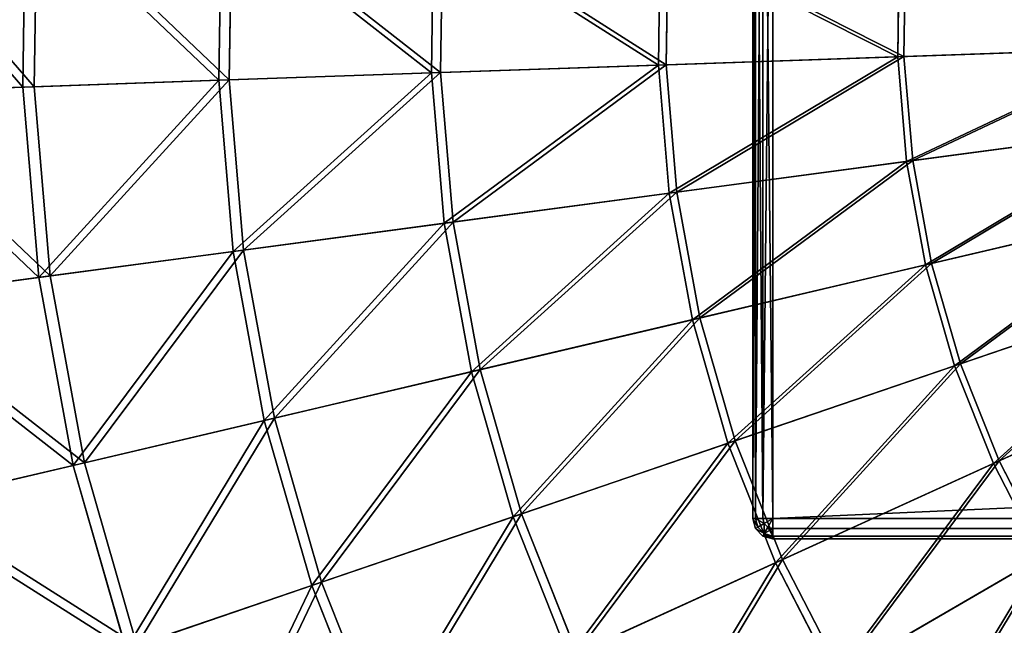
# Model space of a CAD drawing. Extents: x 0 to 1230, y 0 to 270.
# Tile 7 of 245: x 39 to 88, y 105 to 135. Entities that reach past the tile are written whole.
import ezdxf

# ---------------------------------------------------------------- set-up
doc = ezdxf.new("R2010")
doc.units = 0
doc.layers.get('0').update_dxf_attribs({"color": 13, "linetype": 'CONTINUOUS'})

# ---------------------------------------------------------------- blocks, each defined once
blk = doc.blocks.new('GROUP_6')
for p, q in [((39.04, 131.818, 94.193), (39.176, 141.254, 94.193)), ((39.747, 141.218, 93.62), (39.611, 131.838, 93.62)), ((48.731, 132.154, 102.972), (48.854, 140.638, 102.972)), ((49.366, 140.606, 102.346), (49.244, 132.172, 102.346)), ((59.238, 132.518, 110.759), (59.346, 139.97, 110.759)), ((59.794, 139.942, 110.086), (59.686, 132.533, 110.086)), ((70.457, 132.906, 117.479), (70.549, 139.257, 117.479)), ((70.838, 132.919, 116.766), (70.929, 139.233, 116.766)), ((82.282, 133.315, 123.069), (82.357, 138.506, 123.069)), ((82.591, 133.326, 122.322), (82.665, 138.486, 122.322)), ((82.282, 133.315, 123.069), (94.597, 133.742, 127.473)), ((82.591, 133.326, 122.322), (94.832, 133.75, 126.699)), ((59.238, 132.518, 110.759), (70.457, 132.906, 117.479)), ((59.686, 132.533, 110.086), (70.838, 132.919, 116.766)), ((70.457, 132.906, 117.479), (82.282, 133.315, 123.069)), ((70.988, 126.576, 117.479), (70.457, 132.906, 117.479)), ((70.838, 132.919, 116.766), (82.591, 133.326, 122.322)), ((71.366, 126.627, 116.766), (70.838, 132.919, 116.766)), ((82.716, 128.143, 123.069), (82.282, 133.315, 123.069)), ((83.022, 128.184, 122.322), (82.591, 133.326, 122.322)), ((48.731, 132.154, 102.972), (59.238, 132.518, 110.759)), ((49.244, 132.172, 102.346), (59.686, 132.533, 110.086)), ((59.861, 125.09, 110.759), (59.238, 132.518, 110.759)), ((59.686, 132.533, 110.086), (60.306, 125.149, 110.086)), ((39.04, 131.818, 94.193), (48.731, 132.154, 102.972)), ((39.611, 131.838, 93.62), (49.244, 132.172, 102.346)), ((49.441, 123.698, 102.972), (48.731, 132.154, 102.972)), ((49.244, 132.172, 102.346), (49.949, 123.766, 102.346)), ((30.255, 131.514, 84.507), (39.04, 131.818, 94.193)), ((30.88, 131.536, 83.993), (39.611, 131.838, 93.62)), ((39.828, 122.414, 94.193), (39.04, 131.818, 94.193)), ((39.611, 131.838, 93.62), (40.395, 122.49, 93.62)), ((94.93, 129.774, 127.473), (82.716, 128.143, 123.069)), ((83.022, 128.184, 122.322), (95.163, 129.805, 126.699)), ((82.716, 128.143, 123.069), (70.988, 126.576, 117.479)), ((71.366, 126.627, 116.766), (83.022, 128.184, 122.322)), ((83.655, 123.037, 123.069), (82.716, 128.143, 123.069)), ((83.955, 123.108, 122.322), (83.022, 128.184, 122.322)), ((70.988, 126.576, 117.479), (59.861, 125.09, 110.759)), ((60.306, 125.149, 110.086), (71.366, 126.627, 116.766)), ((72.137, 120.329, 117.479), (70.988, 126.576, 117.479)), ((72.508, 120.416, 116.766), (71.366, 126.627, 116.766)), ((95.65, 125.858, 127.473), (83.655, 123.037, 123.069)), ((83.955, 123.108, 122.322), (95.879, 125.912, 126.699)), ((59.861, 125.09, 110.759), (49.441, 123.698, 102.972)), ((49.949, 123.766, 102.346), (60.306, 125.149, 110.086)), ((61.209, 117.759, 110.759), (59.861, 125.09, 110.759)), ((60.306, 125.149, 110.086), (61.646, 117.862, 110.086)), ((49.441, 123.698, 102.972), (39.828, 122.414, 94.193)), ((40.395, 122.49, 93.62), (49.949, 123.766, 102.346)), ((50.976, 115.353, 102.972), (49.441, 123.698, 102.972)), ((49.949, 123.766, 102.346), (51.475, 115.47, 102.346)), ((72.508, 120.416, 116.766), (83.955, 123.108, 122.322)), ((83.955, 123.108, 122.322), (85.382, 118.148, 122.322)), ((83.655, 123.037, 123.069), (72.137, 120.329, 117.479)), ((85.089, 118.049, 123.069), (83.655, 123.037, 123.069)), ((39.828, 122.414, 94.193), (31.116, 121.25, 84.507)), ((31.736, 121.333, 83.993), (40.395, 122.49, 93.62)), ((41.535, 113.133, 94.193), (39.828, 122.414, 94.193)), ((40.395, 122.49, 93.62), (42.092, 113.264, 93.62)), ((85.089, 118.049, 123.069), (96.751, 122.032, 127.473)), ((85.382, 118.148, 122.322), (96.973, 122.108, 126.699)), ((72.137, 120.329, 117.479), (61.209, 117.759, 110.759)), ((61.646, 117.862, 110.086), (72.508, 120.416, 116.766)), ((73.893, 114.224, 117.479), (72.137, 120.329, 117.479)), ((74.253, 114.347, 116.766), (72.508, 120.416, 116.766)), ((98.221, 118.332, 127.473), (87.006, 113.225, 123.069)), ((87.287, 113.353, 122.322), (98.435, 118.429, 126.699)), ((61.209, 117.759, 110.759), (50.976, 115.353, 102.972)), ((51.475, 115.47, 102.346), (61.646, 117.862, 110.086)), ((63.269, 110.596, 110.759), (61.209, 117.759, 110.759)), ((61.646, 117.862, 110.086), (63.694, 110.741, 110.086)), ((73.893, 114.224, 117.479), (85.089, 118.049, 123.069)), ((74.253, 114.347, 116.766), (85.382, 118.148, 122.322)), ((87.006, 113.225, 123.069), (85.089, 118.049, 123.069)), ((85.382, 118.148, 122.322), (87.287, 113.353, 122.322)), ((50.976, 115.353, 102.972), (41.535, 113.133, 94.193)), ((42.092, 113.264, 93.62), (51.475, 115.47, 102.346)), ((53.321, 107.198, 102.972), (50.976, 115.353, 102.972)), ((51.475, 115.47, 102.346), (53.806, 107.364, 102.346)), ((63.269, 110.596, 110.759), (73.893, 114.224, 117.479)), ((63.694, 110.741, 110.086), (74.253, 114.347, 116.766)), ((76.238, 108.321, 117.479), (73.893, 114.224, 117.479)), ((76.585, 108.479, 116.766), (74.253, 114.347, 116.766)), ((41.535, 113.133, 94.193), (32.979, 111.121, 84.507)), ((33.588, 111.264, 83.993), (42.092, 113.264, 93.62)), ((44.144, 104.063, 94.193), (41.535, 113.133, 94.193)), ((42.092, 113.264, 93.62), (44.685, 104.248, 93.62)), ((87.006, 113.225, 123.069), (76.238, 108.321, 117.479)), ((76.585, 108.479, 116.766), (87.287, 113.353, 122.322)), ((89.387, 108.612, 123.069), (87.006, 113.225, 123.069)), ((87.287, 113.353, 122.322), (89.654, 108.767, 122.322)), ((53.321, 107.198, 102.972), (63.269, 110.596, 110.759)), ((53.806, 107.364, 102.346), (63.694, 110.741, 110.086)), ((66.022, 103.669, 110.759), (63.269, 110.596, 110.759)), ((63.694, 110.741, 110.086), (66.43, 103.855, 110.086)), ((79.151, 102.676, 117.479), (89.387, 108.612, 123.069)), ((79.481, 102.867, 116.766), (89.654, 108.767, 122.322)), ((76.238, 108.321, 117.479), (66.022, 103.669, 110.759)), ((66.43, 103.855, 110.086), (76.585, 108.479, 116.766)), ((79.151, 102.676, 117.479), (76.238, 108.321, 117.479)), ((76.585, 108.479, 116.766), (79.481, 102.867, 116.766)), ((44.144, 104.063, 94.193), (53.321, 107.198, 102.972)), ((44.685, 104.248, 93.62), (53.806, 107.364, 102.346)), ((56.454, 99.312, 102.972), (53.321, 107.198, 102.972)), ((53.806, 107.364, 102.346), (56.921, 99.525, 102.346))]:
    blk.add_line(p, q)
mesh = blk.add_polyface()
corners = [(39.04, 131.818, 94.193), (30.404, 141.813, 84.507), (30.255, 131.514, 84.507), (39.176, 141.254, 94.193)]
mesh.append_faces([[corners[k] for k in face] for face in [(0, 1, 2), (1, 0, 3)]], dxfattribs={"vtx0": -1})
mesh = blk.add_polyface()
corners = [(31.028, 141.773, 83.993), (39.611, 131.838, 93.62), (30.88, 131.536, 83.993), (39.747, 141.218, 93.62)]
mesh.append_faces([[corners[k] for k in face] for face in [(0, 1, 2), (1, 0, 3)]], dxfattribs={"vtx0": -1})
mesh = blk.add_polyface()
corners = [(48.731, 132.154, 102.972), (39.176, 141.254, 94.193), (39.04, 131.818, 94.193), (48.854, 140.638, 102.972)]
mesh.append_faces([[corners[k] for k in face] for face in [(0, 1, 2), (1, 0, 3)]], dxfattribs={"vtx0": -1})
mesh = blk.add_polyface()
corners = [(39.747, 141.218, 93.62), (49.244, 132.172, 102.346), (39.611, 131.838, 93.62), (49.366, 140.606, 102.346)]
mesh.append_faces([[corners[k] for k in face] for face in [(0, 1, 2), (1, 0, 3)]], dxfattribs={"vtx0": -1})
mesh = blk.add_polyface()
corners = [(59.238, 132.518, 110.759), (48.854, 140.638, 102.972), (48.731, 132.154, 102.972), (59.346, 139.97, 110.759)]
mesh.append_faces([[corners[k] for k in face] for face in [(0, 1, 2), (1, 0, 3)]], dxfattribs={"vtx0": -1})
mesh = blk.add_polyface()
corners = [(49.366, 140.606, 102.346), (59.686, 132.533, 110.086), (49.244, 132.172, 102.346), (59.794, 139.942, 110.086)]
mesh.append_faces([[corners[k] for k in face] for face in [(0, 1, 2), (1, 0, 3)]], dxfattribs={"vtx0": -1})
mesh = blk.add_polyface()
corners = [(70.457, 132.906, 117.479), (59.346, 139.97, 110.759), (59.238, 132.518, 110.759), (70.549, 139.257, 117.479)]
mesh.append_faces([[corners[k] for k in face] for face in [(0, 1, 2), (1, 0, 3)]], dxfattribs={"vtx0": -1})
mesh = blk.add_polyface()
corners = [(59.794, 139.942, 110.086), (70.838, 132.919, 116.766), (59.686, 132.533, 110.086), (70.929, 139.233, 116.766)]
mesh.append_faces([[corners[k] for k in face] for face in [(0, 1, 2), (1, 0, 3)]], dxfattribs={"vtx0": -1})
mesh = blk.add_polyface()
corners = [(82.282, 133.315, 123.069), (70.549, 139.257, 117.479), (70.457, 132.906, 117.479), (82.357, 138.506, 123.069)]
mesh.append_faces([[corners[k] for k in face] for face in [(0, 1, 2), (1, 0, 3)]], dxfattribs={"vtx0": -1})
mesh = blk.add_polyface()
corners = [(70.929, 139.233, 116.766), (82.591, 133.326, 122.322), (70.838, 132.919, 116.766), (82.665, 138.486, 122.322)]
mesh.append_faces([[corners[k] for k in face] for face in [(0, 1, 2), (1, 0, 3)]], dxfattribs={"vtx0": -1})
mesh = blk.add_polyface()
corners = [(94.597, 133.742, 127.473), (82.357, 138.506, 123.069), (82.282, 133.315, 123.069), (94.655, 137.723, 127.473)]
mesh.append_faces([[corners[k] for k in face] for face in [(0, 1, 2), (1, 0, 3)]], dxfattribs={"vtx0": -1})
mesh = blk.add_polyface()
corners = [(82.665, 138.486, 122.322), (94.832, 133.75, 126.699), (82.591, 133.326, 122.322), (94.889, 137.708, 126.699)]
mesh.append_faces([[corners[k] for k in face] for face in [(0, 1, 2), (1, 0, 3)]], dxfattribs={"vtx0": -1})
mesh = blk.add_polyface()
corners = [(82.716, 128.143, 123.069), (94.597, 133.742, 127.473), (82.282, 133.315, 123.069), (94.93, 129.774, 127.473)]
mesh.append_faces([[corners[k] for k in face] for face in [(0, 1, 2), (1, 0, 3)]], dxfattribs={"vtx0": -1})
mesh = blk.add_polyface()
corners = [(94.832, 133.75, 126.699), (83.022, 128.184, 122.322), (82.591, 133.326, 122.322), (95.163, 129.805, 126.699)]
mesh.append_faces([[corners[k] for k in face] for face in [(0, 1, 2), (1, 0, 3)]], dxfattribs={"vtx0": -1})
mesh = blk.add_polyface()
corners = [(59.861, 125.09, 110.759), (70.457, 132.906, 117.479), (59.238, 132.518, 110.759), (70.988, 126.576, 117.479)]
mesh.append_faces([[corners[k] for k in face] for face in [(0, 1, 2), (1, 0, 3)]], dxfattribs={"vtx0": -1})
mesh = blk.add_polyface()
corners = [(70.838, 132.919, 116.766), (60.306, 125.149, 110.086), (59.686, 132.533, 110.086), (71.366, 126.627, 116.766)]
mesh.append_faces([[corners[k] for k in face] for face in [(0, 1, 2), (1, 0, 3)]], dxfattribs={"vtx0": -1})
mesh = blk.add_polyface()
corners = [(70.988, 126.576, 117.479), (82.282, 133.315, 123.069), (70.457, 132.906, 117.479), (82.716, 128.143, 123.069)]
mesh.append_faces([[corners[k] for k in face] for face in [(0, 1, 2), (1, 0, 3)]], dxfattribs={"vtx0": -1})
mesh = blk.add_polyface()
corners = [(82.591, 133.326, 122.322), (71.366, 126.627, 116.766), (70.838, 132.919, 116.766), (83.022, 128.184, 122.322)]
mesh.append_faces([[corners[k] for k in face] for face in [(0, 1, 2), (1, 0, 3)]], dxfattribs={"vtx0": -1})
mesh = blk.add_polyface()
corners = [(49.441, 123.698, 102.972), (59.238, 132.518, 110.759), (48.731, 132.154, 102.972), (59.861, 125.09, 110.759)]
mesh.append_faces([[corners[k] for k in face] for face in [(0, 1, 2), (1, 0, 3)]], dxfattribs={"vtx0": -1})
mesh = blk.add_polyface()
corners = [(59.686, 132.533, 110.086), (49.949, 123.766, 102.346), (49.244, 132.172, 102.346), (60.306, 125.149, 110.086)]
mesh.append_faces([[corners[k] for k in face] for face in [(0, 1, 2), (1, 0, 3)]], dxfattribs={"vtx0": -1})
mesh = blk.add_polyface()
corners = [(39.828, 122.414, 94.193), (48.731, 132.154, 102.972), (39.04, 131.818, 94.193), (49.441, 123.698, 102.972)]
mesh.append_faces([[corners[k] for k in face] for face in [(0, 1, 2), (1, 0, 3)]], dxfattribs={"vtx0": -1})
mesh = blk.add_polyface()
corners = [(49.244, 132.172, 102.346), (40.395, 122.49, 93.62), (39.611, 131.838, 93.62), (49.949, 123.766, 102.346)]
mesh.append_faces([[corners[k] for k in face] for face in [(0, 1, 2), (1, 0, 3)]], dxfattribs={"vtx0": -1})
mesh = blk.add_polyface()
corners = [(39.828, 122.414, 94.193), (30.255, 131.514, 84.507), (31.116, 121.25, 84.507), (39.04, 131.818, 94.193)]
mesh.append_faces([[corners[k] for k in face] for face in [(0, 1, 2), (1, 0, 3)]], dxfattribs={"vtx0": -1})
mesh = blk.add_polyface()
corners = [(30.88, 131.536, 83.993), (40.395, 122.49, 93.62), (31.736, 121.333, 83.993), (39.611, 131.838, 93.62)]
mesh.append_faces([[corners[k] for k in face] for face in [(0, 1, 2), (1, 0, 3)]], dxfattribs={"vtx0": -1})
mesh = blk.add_polyface()
corners = [(83.655, 123.037, 123.069), (94.93, 129.774, 127.473), (82.716, 128.143, 123.069), (95.65, 125.858, 127.473)]
mesh.append_faces([[corners[k] for k in face] for face in [(0, 1, 2), (1, 0, 3)]], dxfattribs={"vtx0": -1})
mesh = blk.add_polyface()
corners = [(95.163, 129.805, 126.699), (83.955, 123.108, 122.322), (83.022, 128.184, 122.322), (95.879, 125.912, 126.699)]
mesh.append_faces([[corners[k] for k in face] for face in [(0, 1, 2), (1, 0, 3)]], dxfattribs={"vtx0": -1})
mesh = blk.add_polyface()
corners = [(72.137, 120.329, 117.479), (82.716, 128.143, 123.069), (70.988, 126.576, 117.479), (83.655, 123.037, 123.069)]
mesh.append_faces([[corners[k] for k in face] for face in [(0, 1, 2), (1, 0, 3)]], dxfattribs={"vtx0": -1})
mesh = blk.add_polyface()
corners = [(83.022, 128.184, 122.322), (72.508, 120.416, 116.766), (71.366, 126.627, 116.766), (83.955, 123.108, 122.322)]
mesh.append_faces([[corners[k] for k in face] for face in [(0, 1, 2), (1, 0, 3)]], dxfattribs={"vtx0": -1})
mesh = blk.add_polyface()
corners = [(61.209, 117.759, 110.759), (70.988, 126.576, 117.479), (59.861, 125.09, 110.759), (72.137, 120.329, 117.479)]
mesh.append_faces([[corners[k] for k in face] for face in [(0, 1, 2), (1, 0, 3)]], dxfattribs={"vtx0": -1})
mesh = blk.add_polyface()
corners = [(71.366, 126.627, 116.766), (61.646, 117.862, 110.086), (60.306, 125.149, 110.086), (72.508, 120.416, 116.766)]
mesh.append_faces([[corners[k] for k in face] for face in [(0, 1, 2), (1, 0, 3)]], dxfattribs={"vtx0": -1})
mesh = blk.add_polyface()
corners = [(85.089, 118.049, 123.069), (95.65, 125.858, 127.473), (83.655, 123.037, 123.069), (96.751, 122.032, 127.473)]
mesh.append_faces([[corners[k] for k in face] for face in [(0, 1, 2), (1, 0, 3)]], dxfattribs={"vtx0": -1})
mesh = blk.add_polyface()
corners = [(95.879, 125.912, 126.699), (85.382, 118.148, 122.322), (83.955, 123.108, 122.322), (96.973, 122.108, 126.699)]
mesh.append_faces([[corners[k] for k in face] for face in [(0, 1, 2), (1, 0, 3)]], dxfattribs={"vtx0": -1})
mesh = blk.add_polyface()
corners = [(50.976, 115.353, 102.972), (59.861, 125.09, 110.759), (49.441, 123.698, 102.972), (61.209, 117.759, 110.759)]
mesh.append_faces([[corners[k] for k in face] for face in [(0, 1, 2), (1, 0, 3)]], dxfattribs={"vtx0": -1})
mesh = blk.add_polyface()
corners = [(60.306, 125.149, 110.086), (51.475, 115.47, 102.346), (49.949, 123.766, 102.346), (61.646, 117.862, 110.086)]
mesh.append_faces([[corners[k] for k in face] for face in [(0, 1, 2), (1, 0, 3)]], dxfattribs={"vtx0": -1})
mesh = blk.add_polyface()
corners = [(41.535, 113.133, 94.193), (49.441, 123.698, 102.972), (39.828, 122.414, 94.193), (50.976, 115.353, 102.972)]
mesh.append_faces([[corners[k] for k in face] for face in [(0, 1, 2), (1, 0, 3)]], dxfattribs={"vtx0": -1})
mesh = blk.add_polyface()
corners = [(49.949, 123.766, 102.346), (42.092, 113.264, 93.62), (40.395, 122.49, 93.62), (51.475, 115.47, 102.346)]
mesh.append_faces([[corners[k] for k in face] for face in [(0, 1, 2), (1, 0, 3)]], dxfattribs={"vtx0": -1})
mesh = blk.add_polyface()
corners = [(83.955, 123.108, 122.322), (74.253, 114.347, 116.766), (72.508, 120.416, 116.766), (85.382, 118.148, 122.322)]
mesh.append_faces([[corners[k] for k in face] for face in [(0, 1, 2), (1, 0, 3)]], dxfattribs={"vtx0": -1})
mesh = blk.add_polyface()
corners = [(73.893, 114.224, 117.479), (83.655, 123.037, 123.069), (72.137, 120.329, 117.479), (85.089, 118.049, 123.069)]
mesh.append_faces([[corners[k] for k in face] for face in [(0, 1, 2), (1, 0, 3)]], dxfattribs={"vtx0": -1})
mesh = blk.add_polyface()
corners = [(41.535, 113.133, 94.193), (31.116, 121.25, 84.507), (32.979, 111.121, 84.507), (39.828, 122.414, 94.193)]
mesh.append_faces([[corners[k] for k in face] for face in [(0, 1, 2), (1, 0, 3)]], dxfattribs={"vtx0": -1})
mesh = blk.add_polyface()
corners = [(31.736, 121.333, 83.993), (42.092, 113.264, 93.62), (33.588, 111.264, 83.993), (40.395, 122.49, 93.62)]
mesh.append_faces([[corners[k] for k in face] for face in [(0, 1, 2), (1, 0, 3)]], dxfattribs={"vtx0": -1})
mesh = blk.add_polyface()
corners = [(87.006, 113.225, 123.069), (96.751, 122.032, 127.473), (85.089, 118.049, 123.069), (98.221, 118.332, 127.473)]
mesh.append_faces([[corners[k] for k in face] for face in [(0, 1, 2), (1, 0, 3)]], dxfattribs={"vtx0": -1})
mesh = blk.add_polyface()
corners = [(96.973, 122.108, 126.699), (87.287, 113.353, 122.322), (85.382, 118.148, 122.322), (98.435, 118.429, 126.699)]
mesh.append_faces([[corners[k] for k in face] for face in [(0, 1, 2), (1, 0, 3)]], dxfattribs={"vtx0": -1})
mesh = blk.add_polyface()
corners = [(63.269, 110.596, 110.759), (72.137, 120.329, 117.479), (61.209, 117.759, 110.759), (73.893, 114.224, 117.479)]
mesh.append_faces([[corners[k] for k in face] for face in [(0, 1, 2), (1, 0, 3)]], dxfattribs={"vtx0": -1})
mesh = blk.add_polyface()
corners = [(72.508, 120.416, 116.766), (63.694, 110.741, 110.086), (61.646, 117.862, 110.086), (74.253, 114.347, 116.766)]
mesh.append_faces([[corners[k] for k in face] for face in [(0, 1, 2), (1, 0, 3)]], dxfattribs={"vtx0": -1})
mesh = blk.add_polyface()
corners = [(89.387, 108.612, 123.069), (98.221, 118.332, 127.473), (87.006, 113.225, 123.069), (100.047, 114.793, 127.473)]
mesh.append_faces([[corners[k] for k in face] for face in [(0, 1, 2), (1, 0, 3)]], dxfattribs={"vtx0": -1})
mesh = blk.add_polyface()
corners = [(98.435, 118.429, 126.699), (89.654, 108.767, 122.322), (87.287, 113.353, 122.322), (100.25, 114.911, 126.699)]
mesh.append_faces([[corners[k] for k in face] for face in [(0, 1, 2), (1, 0, 3)]], dxfattribs={"vtx0": -1})
mesh = blk.add_polyface()
corners = [(53.321, 107.198, 102.972), (61.209, 117.759, 110.759), (50.976, 115.353, 102.972), (63.269, 110.596, 110.759)]
mesh.append_faces([[corners[k] for k in face] for face in [(0, 1, 2), (1, 0, 3)]], dxfattribs={"vtx0": -1})
mesh = blk.add_polyface()
corners = [(61.646, 117.862, 110.086), (53.806, 107.364, 102.346), (51.475, 115.47, 102.346), (63.694, 110.741, 110.086)]
mesh.append_faces([[corners[k] for k in face] for face in [(0, 1, 2), (1, 0, 3)]], dxfattribs={"vtx0": -1})
mesh = blk.add_polyface()
corners = [(76.238, 108.321, 117.479), (85.089, 118.049, 123.069), (73.893, 114.224, 117.479), (87.006, 113.225, 123.069)]
mesh.append_faces([[corners[k] for k in face] for face in [(0, 1, 2), (1, 0, 3)]], dxfattribs={"vtx0": -1})
mesh = blk.add_polyface()
corners = [(85.382, 118.148, 122.322), (76.585, 108.479, 116.766), (74.253, 114.347, 116.766), (87.287, 113.353, 122.322)]
mesh.append_faces([[corners[k] for k in face] for face in [(0, 1, 2), (1, 0, 3)]], dxfattribs={"vtx0": -1})
mesh = blk.add_polyface()
corners = [(44.144, 104.063, 94.193), (50.976, 115.353, 102.972), (41.535, 113.133, 94.193), (53.321, 107.198, 102.972)]
mesh.append_faces([[corners[k] for k in face] for face in [(0, 1, 2), (1, 0, 3)]], dxfattribs={"vtx0": -1})
mesh = blk.add_polyface()
corners = [(51.475, 115.47, 102.346), (44.685, 104.248, 93.62), (42.092, 113.264, 93.62), (53.806, 107.364, 102.346)]
mesh.append_faces([[corners[k] for k in face] for face in [(0, 1, 2), (1, 0, 3)]], dxfattribs={"vtx0": -1})
mesh = blk.add_polyface()
corners = [(66.022, 103.669, 110.759), (73.893, 114.224, 117.479), (63.269, 110.596, 110.759), (76.238, 108.321, 117.479)]
mesh.append_faces([[corners[k] for k in face] for face in [(0, 1, 2), (1, 0, 3)]], dxfattribs={"vtx0": -1})
mesh = blk.add_polyface()
corners = [(74.253, 114.347, 116.766), (66.43, 103.855, 110.086), (63.694, 110.741, 110.086), (76.585, 108.479, 116.766)]
mesh.append_faces([[corners[k] for k in face] for face in [(0, 1, 2), (1, 0, 3)]], dxfattribs={"vtx0": -1})
mesh = blk.add_polyface()
corners = [(44.144, 104.063, 94.193), (32.979, 111.121, 84.507), (35.826, 101.222, 84.507), (41.535, 113.133, 94.193)]
mesh.append_faces([[corners[k] for k in face] for face in [(0, 1, 2), (1, 0, 3)]], dxfattribs={"vtx0": -1})
mesh = blk.add_polyface()
corners = [(33.588, 111.264, 83.993), (44.685, 104.248, 93.62), (36.418, 101.424, 83.993), (42.092, 113.264, 93.62)]
mesh.append_faces([[corners[k] for k in face] for face in [(0, 1, 2), (1, 0, 3)]], dxfattribs={"vtx0": -1})
mesh = blk.add_polyface()
corners = [(79.151, 102.676, 117.479), (87.006, 113.225, 123.069), (76.238, 108.321, 117.479), (89.387, 108.612, 123.069)]
mesh.append_faces([[corners[k] for k in face] for face in [(0, 1, 2), (1, 0, 3)]], dxfattribs={"vtx0": -1})
mesh = blk.add_polyface()
corners = [(87.287, 113.353, 122.322), (79.481, 102.867, 116.766), (76.585, 108.479, 116.766), (89.654, 108.767, 122.322)]
mesh.append_faces([[corners[k] for k in face] for face in [(0, 1, 2), (1, 0, 3)]], dxfattribs={"vtx0": -1})
mesh = blk.add_polyface()
corners = [(56.454, 99.312, 102.972), (63.269, 110.596, 110.759), (53.321, 107.198, 102.972), (66.022, 103.669, 110.759)]
mesh.append_faces([[corners[k] for k in face] for face in [(0, 1, 2), (1, 0, 3)]], dxfattribs={"vtx0": -1})
mesh = blk.add_polyface()
corners = [(63.694, 110.741, 110.086), (56.921, 99.525, 102.346), (53.806, 107.364, 102.346), (66.43, 103.855, 110.086)]
mesh.append_faces([[corners[k] for k in face] for face in [(0, 1, 2), (1, 0, 3)]], dxfattribs={"vtx0": -1})
mesh = blk.add_polyface()
corners = [(82.604, 97.344, 117.479), (89.387, 108.612, 123.069), (79.151, 102.676, 117.479), (92.208, 104.254, 123.069)]
mesh.append_faces([[corners[k] for k in face] for face in [(0, 1, 2), (1, 0, 3)]], dxfattribs={"vtx0": -1})
mesh = blk.add_polyface()
corners = [(89.654, 108.767, 122.322), (82.913, 97.567, 116.766), (79.481, 102.867, 116.766), (92.459, 104.435, 122.322)]
mesh.append_faces([[corners[k] for k in face] for face in [(0, 1, 2), (1, 0, 3)]], dxfattribs={"vtx0": -1})
mesh = blk.add_polyface()
corners = [(69.44, 97.045, 110.759), (76.238, 108.321, 117.479), (66.022, 103.669, 110.759), (79.151, 102.676, 117.479)]
mesh.append_faces([[corners[k] for k in face] for face in [(0, 1, 2), (1, 0, 3)]], dxfattribs={"vtx0": -1})
mesh = blk.add_polyface()
corners = [(76.585, 108.479, 116.766), (69.828, 97.27, 110.086), (66.43, 103.855, 110.086), (79.481, 102.867, 116.766)]
mesh.append_faces([[corners[k] for k in face] for face in [(0, 1, 2), (1, 0, 3)]], dxfattribs={"vtx0": -1})
mesh = blk.add_polyface()
corners = [(47.629, 95.293, 94.193), (53.321, 107.198, 102.972), (44.144, 104.063, 94.193), (56.454, 99.312, 102.972)]
mesh.append_faces([[corners[k] for k in face] for face in [(0, 1, 2), (1, 0, 3)]], dxfattribs={"vtx0": -1})
mesh = blk.add_polyface()
corners = [(53.806, 107.364, 102.346), (48.149, 95.53, 93.62), (44.685, 104.248, 93.62), (56.921, 99.525, 102.346)]
mesh.append_faces([[corners[k] for k in face] for face in [(0, 1, 2), (1, 0, 3)]], dxfattribs={"vtx0": -1})
blk = doc.blocks.new('COMPONENT_3')
blk.add_blockref('GROUP_6', (0, 0))
blk = doc.blocks.new('GROUP_15')
for p, q in [((0, 49, 49), (0, 1, 49)), ((0, 49, 1), (0, 1, 1)), ((0.134, 1, 0.5), (0.134, 49, 0.5)), ((0.134, 1, 49.5), (0.134, 49, 49.5)), ((0.5, 1, 0.134), (0.5, 49, 0.134)), ((0.5, 1, 49.866), (0.5, 49, 49.866)), ((1, 49, 50), (1, 1, 50)), ((1, 49), (1, 1)), ((0, 1, 1), (0, 1, 49)), ((0.134, 1, 49.5), (0, 1, 49)), ((0, 1, 1), (0.134, 0.5, 1)), ((0.134, 0.5, 49), (0, 1, 49)), ((0.134, 1, 0.5), (0, 1, 1)), ((0.5, 1, 0.134), (0.134, 1, 0.5)), ((0.5, 1, 49.866), (0.134, 1, 49.5)), ((0.25, 0.567, 49.5), (0.134, 1, 49.5)), ((0.25, 0.567, 0.5), (0.134, 1, 0.5)), ((1, 1), (0.5, 1, 0.134)), ((1, 1, 50), (0.5, 1, 49.866)), ((0.567, 0.75, 49.866), (0.5, 1, 49.866)), ((0.567, 0.75, 0.134), (0.5, 1, 0.134)), ((0.567, 0.75, 49.866), (1, 1, 50)), ((0.567, 0.75, 0.134), (1, 1)), ((0.75, 0.567, 0.134), (1, 1)), ((0.75, 0.567, 49.866), (1, 1, 50)), ((1, 1, 50), (1079, 1, 50)), ((1, 1), (1079, 1)), ((1, 0.5, 49.866), (1, 1, 50)), ((1, 0.5, 0.134), (1, 1)), ((0.134, 0.5, 49), (0.25, 0.567, 49.5)), ((0.134, 0.5, 1), (0.25, 0.567, 0.5)), ((0.134, 0.5, 1), (0.5, 0.134, 1)), ((0.5, 0.134, 49), (0.134, 0.5, 49)), ((0.134, 0.5, 49), (0.134, 0.5, 1)), ((0.25, 0.567, 49.5), (0.567, 0.75, 49.866)), ((0.25, 0.567, 0.5), (0.567, 0.75, 0.134)), ((0.567, 0.25, 49.5), (0.25, 0.567, 49.5)), ((0.567, 0.25, 0.5), (0.25, 0.567, 0.5)), ((0.75, 0.567, 0.134), (0.567, 0.75, 0.134)), ((0.75, 0.567, 49.866), (0.567, 0.75, 49.866)), ((0.567, 0.25, 49.5), (0.75, 0.567, 49.866)), ((0.567, 0.25, 0.5), (0.75, 0.567, 0.134)), ((1, 0.5, 49.866), (0.75, 0.567, 49.866)), ((1, 0.5, 0.134), (0.75, 0.567, 0.134)), ((1079, 0.5, 49.866), (1, 0.5, 49.866)), ((1, 0.134, 49.5), (1, 0.5, 49.866)), ((1079, 0.5, 0.134), (1, 0.5, 0.134)), ((1, 0.134, 0.5), (1, 0.5, 0.134)), ((0.5, 0.134, 49), (0.567, 0.25, 49.5)), ((0.5, 0.134, 1), (0.567, 0.25, 0.5)), ((0.5, 0.134, 1), (1, 0, 1)), ((1, 0, 49), (0.5, 0.134, 49)), ((0.5, 0.134, 49), (0.5, 0.134, 1)), ((1, 0.134, 0.5), (0.567, 0.25, 0.5)), ((1, 0.134, 49.5), (0.567, 0.25, 49.5)), ((1079, 0.134, 49.5), (1, 0.134, 49.5)), ((1, 0, 49), (1, 0.134, 49.5)), ((1079, 0.134, 0.5), (1, 0.134, 0.5)), ((1, 0, 1), (1, 0.134, 0.5)), ((1, 0, 49), (1079, 0, 49)), ((1, 0, 1), (1, 0, 49)), ((1, 0, 1), (1079, 0, 1))]:
    blk.add_line(p, q)
mesh = blk.add_polyface()
corners = [(0, 49, 49), (0, 1, 1), (0, 1, 49), (0, 49, 1)]
mesh.append_faces([[corners[k] for k in face] for face in [(0, 1, 2), (1, 0, 3)]], dxfattribs={"vtx0": -1})
mesh = blk.add_polyface()
corners = [(0.134, 49, 49.5), (0, 1, 49), (0.134, 1, 49.5), (0, 49, 49)]
mesh.append_faces([[corners[k] for k in face] for face in [(0, 1, 2), (1, 0, 3)]], dxfattribs={"vtx0": -1})
mesh = blk.add_polyface()
corners = [(0, 49, 1), (0.134, 1, 0.5), (0, 1, 1), (0.134, 49, 0.5)]
mesh.append_faces([[corners[k] for k in face] for face in [(0, 1, 2), (1, 0, 3)]], dxfattribs={"vtx0": -1})
mesh = blk.add_polyface()
corners = [(0.5, 49, 49.866), (0.134, 1, 49.5), (0.5, 1, 49.866), (0.134, 49, 49.5)]
mesh.append_faces([[corners[k] for k in face] for face in [(0, 1, 2), (1, 0, 3)]], dxfattribs={"vtx0": -1})
mesh = blk.add_polyface()
corners = [(0.134, 49, 0.5), (0.5, 1, 0.134), (0.134, 1, 0.5), (0.5, 49, 0.134)]
mesh.append_faces([[corners[k] for k in face] for face in [(0, 1, 2), (1, 0, 3)]], dxfattribs={"vtx0": -1})
mesh = blk.add_polyface()
corners = [(1, 49), (0.5, 1, 0.134), (0.5, 49, 0.134), (1, 1)]
mesh.append_faces([[corners[k] for k in face] for face in [(0, 1, 2), (1, 0, 3)]], dxfattribs={"vtx0": -1})
mesh = blk.add_polyface()
corners = [(1, 1, 50), (0.5, 49, 49.866), (0.5, 1, 49.866), (1, 49, 50)]
mesh.append_faces([[corners[k] for k in face] for face in [(0, 1, 2), (1, 0, 3)]], dxfattribs={"vtx0": -1})
mesh = blk.add_polyface()
corners = [(1079, 1, 50), (1, 49, 50), (1, 1, 50), (1079, 49, 50)]
mesh.append_faces([[corners[k] for k in face] for face in [(0, 1, 2), (1, 0, 3)]], dxfattribs={"vtx0": -1})
mesh = blk.add_polyface()
corners = [(1079, 49), (1, 1), (1, 49), (1079, 1)]
mesh.append_faces([[corners[k] for k in face] for face in [(0, 1, 2), (1, 0, 3)]], dxfattribs={"vtx0": -1})
mesh = blk.add_polyface()
corners = [(0, 1, 49), (0.134, 0.5, 1), (0.134, 0.5, 49), (0, 1, 1)]
mesh.append_faces([[corners[k] for k in face] for face in [(0, 1, 2), (1, 0, 3)]], dxfattribs={"vtx0": -1})
mesh = blk.add_polyface()
corners = [(0.25, 0.567, 49.5), (0, 1, 49), (0.134, 0.5, 49), (0.134, 1, 49.5)]
mesh.append_faces([[corners[k] for k in face] for face in [(0, 1, 2), (1, 0, 3)]], dxfattribs={"vtx0": -1})
mesh = blk.add_polyface()
corners = [(0, 1, 1), (0.25, 0.567, 0.5), (0.134, 0.5, 1), (0.134, 1, 0.5)]
mesh.append_faces([[corners[k] for k in face] for face in [(0, 1, 2), (1, 0, 3)]], dxfattribs={"vtx0": -1})
mesh = blk.add_polyface()
corners = [(0.567, 0.75, 49.866), (0.134, 1, 49.5), (0.25, 0.567, 49.5), (0.5, 1, 49.866)]
mesh.append_faces([[corners[k] for k in face] for face in [(0, 1, 2), (1, 0, 3)]], dxfattribs={"vtx0": -1})
mesh = blk.add_polyface()
corners = [(0.134, 1, 0.5), (0.567, 0.75, 0.134), (0.25, 0.567, 0.5), (0.5, 1, 0.134)]
mesh.append_faces([[corners[k] for k in face] for face in [(0, 1, 2), (1, 0, 3)]], dxfattribs={"vtx0": -1})
mesh = blk.add_polyface()
corners = [(1, 1, 50), (0.5, 1, 49.866), (0.567, 0.75, 49.866)]
mesh.append_faces([[corners[k] for k in face] for face in [(0, 1, 2)]])
mesh = blk.add_polyface()
corners = [(1, 1), (0.567, 0.75, 0.134), (0.5, 1, 0.134)]
mesh.append_faces([[corners[k] for k in face] for face in [(0, 1, 2)]])
mesh = blk.add_polyface()
corners = [(1, 1), (0.75, 0.567, 0.134), (0.567, 0.75, 0.134)]
mesh.append_faces([[corners[k] for k in face] for face in [(0, 1, 2)]])
mesh = blk.add_polyface()
corners = [(1, 1, 50), (0.567, 0.75, 49.866), (0.75, 0.567, 49.866)]
mesh.append_faces([[corners[k] for k in face] for face in [(0, 1, 2)]])
mesh = blk.add_polyface()
corners = [(1, 0.5, 0.134), (0.75, 0.567, 0.134), (1, 1)]
mesh.append_faces([[corners[k] for k in face] for face in [(0, 1, 2)]])
mesh = blk.add_polyface()
corners = [(1, 1, 50), (0.75, 0.567, 49.866), (1, 0.5, 49.866)]
mesh.append_faces([[corners[k] for k in face] for face in [(0, 1, 2)]])
mesh = blk.add_polyface()
corners = [(1079, 0.5, 49.866), (1, 1, 50), (1, 0.5, 49.866), (1079, 1, 50)]
mesh.append_faces([[corners[k] for k in face] for face in [(0, 1, 2), (1, 0, 3)]], dxfattribs={"vtx0": -1})
mesh = blk.add_polyface()
corners = [(1079, 1), (1, 0.5, 0.134), (1, 1), (1079, 0.5, 0.134)]
mesh.append_faces([[corners[k] for k in face] for face in [(0, 1, 2), (1, 0, 3)]], dxfattribs={"vtx0": -1})
mesh = blk.add_polyface()
corners = [(0.567, 0.25, 49.5), (0.134, 0.5, 49), (0.5, 0.134, 49), (0.25, 0.567, 49.5)]
mesh.append_faces([[corners[k] for k in face] for face in [(0, 1, 2), (1, 0, 3)]], dxfattribs={"vtx0": -1})
mesh = blk.add_polyface()
corners = [(0.134, 0.5, 1), (0.567, 0.25, 0.5), (0.5, 0.134, 1), (0.25, 0.567, 0.5)]
mesh.append_faces([[corners[k] for k in face] for face in [(0, 1, 2), (1, 0, 3)]], dxfattribs={"vtx0": -1})
mesh = blk.add_polyface()
corners = [(0.134, 0.5, 49), (0.5, 0.134, 1), (0.5, 0.134, 49), (0.134, 0.5, 1)]
mesh.append_faces([[corners[k] for k in face] for face in [(0, 1, 2), (1, 0, 3)]], dxfattribs={"vtx0": -1})
mesh = blk.add_polyface()
corners = [(0.567, 0.25, 49.5), (0.567, 0.75, 49.866), (0.25, 0.567, 49.5), (0.75, 0.567, 49.866)]
mesh.append_faces([[corners[k] for k in face] for face in [(0, 1, 2), (1, 0, 3)]], dxfattribs={"vtx0": -1})
mesh = blk.add_polyface()
corners = [(0.567, 0.75, 0.134), (0.567, 0.25, 0.5), (0.25, 0.567, 0.5), (0.75, 0.567, 0.134)]
mesh.append_faces([[corners[k] for k in face] for face in [(0, 1, 2), (1, 0, 3)]], dxfattribs={"vtx0": -1})
mesh = blk.add_polyface()
corners = [(1, 0.5, 49.866), (0.567, 0.25, 49.5), (1, 0.134, 49.5), (0.75, 0.567, 49.866)]
mesh.append_faces([[corners[k] for k in face] for face in [(0, 1, 2), (1, 0, 3)]], dxfattribs={"vtx0": -1})
mesh = blk.add_polyface()
corners = [(1, 0.134, 0.5), (0.75, 0.567, 0.134), (1, 0.5, 0.134), (0.567, 0.25, 0.5)]
mesh.append_faces([[corners[k] for k in face] for face in [(0, 1, 2), (1, 0, 3)]], dxfattribs={"vtx0": -1})
mesh = blk.add_polyface()
corners = [(1079, 0.5, 49.866), (1, 0.134, 49.5), (1079, 0.134, 49.5), (1, 0.5, 49.866)]
mesh.append_faces([[corners[k] for k in face] for face in [(0, 1, 2), (1, 0, 3)]], dxfattribs={"vtx0": -1})
mesh = blk.add_polyface()
corners = [(1079, 0.134, 0.5), (1, 0.5, 0.134), (1079, 0.5, 0.134), (1, 0.134, 0.5)]
mesh.append_faces([[corners[k] for k in face] for face in [(0, 1, 2), (1, 0, 3)]], dxfattribs={"vtx0": -1})
mesh = blk.add_polyface()
corners = [(1, 0.134, 49.5), (0.5, 0.134, 49), (1, 0, 49), (0.567, 0.25, 49.5)]
mesh.append_faces([[corners[k] for k in face] for face in [(0, 1, 2), (1, 0, 3)]], dxfattribs={"vtx0": -1})
mesh = blk.add_polyface()
corners = [(1, 0, 1), (0.567, 0.25, 0.5), (1, 0.134, 0.5), (0.5, 0.134, 1)]
mesh.append_faces([[corners[k] for k in face] for face in [(0, 1, 2), (1, 0, 3)]], dxfattribs={"vtx0": -1})
mesh = blk.add_polyface()
corners = [(1, 0, 49), (0.5, 0.134, 1), (1, 0, 1), (0.5, 0.134, 49)]
mesh.append_faces([[corners[k] for k in face] for face in [(0, 1, 2), (1, 0, 3)]], dxfattribs={"vtx0": -1})
mesh = blk.add_polyface()
corners = [(1079, 0.134, 49.5), (1, 0, 49), (1079, 0, 49), (1, 0.134, 49.5)]
mesh.append_faces([[corners[k] for k in face] for face in [(0, 1, 2), (1, 0, 3)]], dxfattribs={"vtx0": -1})
mesh = blk.add_polyface()
corners = [(1079, 0, 1), (1, 0.134, 0.5), (1079, 0.134, 0.5), (1, 0, 1)]
mesh.append_faces([[corners[k] for k in face] for face in [(0, 1, 2), (1, 0, 3)]], dxfattribs={"vtx0": -1})
mesh = blk.add_polyface()
corners = [(1079, 0, 49), (1, 0, 1), (1079, 0, 1), (1, 0, 49)]
mesh.append_faces([[corners[k] for k in face] for face in [(0, 1, 2), (1, 0, 3)]], dxfattribs={"vtx0": -1})
blk = doc.blocks.new('GROUP_25')
for name, p in [('COMPONENT_3', (0, 0)), ('GROUP_15', (75.115, 109.512, 154.04))]:
    blk.add_blockref(name, p)

msp = doc.modelspace()

# ---------------------------------------------------------------- block references
msp.add_blockref('GROUP_25', (0, 0))

doc.saveas('drawing.dxf')
